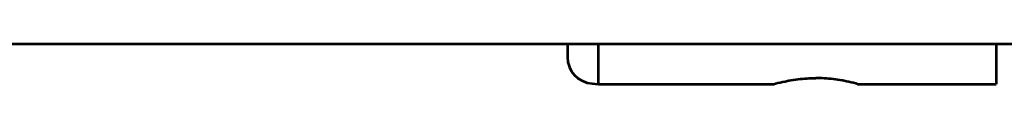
# Model space of a CAD drawing. Header units: millimetres. Extents: x 0 to 820, y 0 to 1200.
# Tile 72 of 81: x 245.75 to 301.46, y 1028.32 to 1030.58. Entities that reach past the tile are written whole.
import ezdxf

# ---------------------------------------------------------------- set-up
doc = ezdxf.new("R2010")
doc.units = ezdxf.units.MM
doc.header["$MEASUREMENT"] = 0
doc.layers.add('Layer 1', color=7, linetype='Continuous', lineweight=0)

# ---------------------------------------------------------------- blocks, each defined once
blk = doc.blocks.new('Block_33')
at = {"layer": 'Layer 1', "color": 18, "lineweight": 53, "true_color": 0x010101}
for p, q in [((70.94, 1030.583), (596.54, 1030.583)), ((276.74, 1030.583), (276.74, 1029.839)), ((278.49, 1028.317), (278.49, 1030.582)), ((300.99, 1030.583), (300.99, 1028.317)), ((278.135, 1028.342), (278.49, 1028.317)), ((278.49, 1028.317), (288.423, 1028.317)), ((293.156, 1028.317), (300.99, 1028.317))]:
    blk.add_line(p, q, dxfattribs=at)
for points in [[(288.423, 1028.317), (288.515, 1028.342), (288.649, 1028.376), (288.783, 1028.409), (288.917, 1028.439), (289.05, 1028.467), (289.182, 1028.493), (289.269, 1028.51), (289.4, 1028.532), (289.531, 1028.553), (289.66, 1028.572), (289.789, 1028.589), (289.918, 1028.603), (290.045, 1028.616), (290.171, 1028.626), (290.297, 1028.635), (290.421, 1028.642), (290.545, 1028.646), (290.668, 1028.649), (290.79, 1028.65)], [(293.156, 1028.317), (293.065, 1028.342), (292.93, 1028.376), (292.796, 1028.409), (292.662, 1028.439), (292.529, 1028.467), (292.397, 1028.493), (292.31, 1028.51), (292.179, 1028.532), (292.048, 1028.553), (291.918, 1028.572), (291.79, 1028.589), (291.662, 1028.603), (291.534, 1028.616), (291.408, 1028.626), (291.282, 1028.635), (291.158, 1028.642), (291.034, 1028.646), (290.912, 1028.649), (290.79, 1028.65)]]:
    blk.add_lwpolyline(points, dxfattribs=at)
blk.add_open_spline([(276.74, 1029.838), (276.74, 1029.051), (277.349, 1028.397), (278.135, 1028.342)], degree=3, dxfattribs=at)

msp = doc.modelspace()

# ---------------------------------------------------------------- block references
at = {"layer": 'Layer 1'}
msp.add_blockref('Block_33', (0, 0), dxfattribs=at)

doc.saveas('drawing.dxf')
